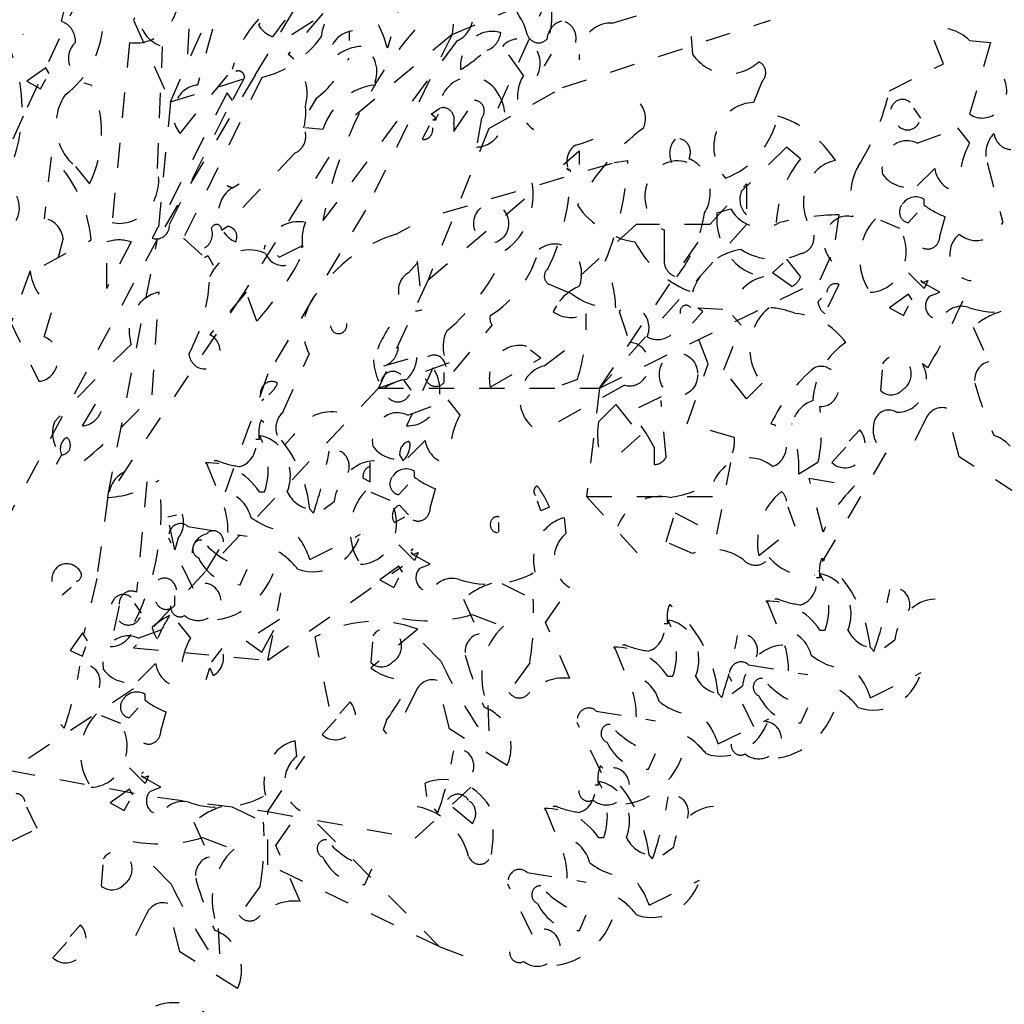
# Model space of a CAD drawing. Header units: metres. Extents: x 104013 to 108981, y 427946 to 428479.
# Tile 63 of 256: x 108744.72 to 108748.63, y 428233.6 to 428237.51. Entities that reach past the tile are written whole.
import ezdxf

# ---------------------------------------------------------------- set-up
doc = ezdxf.new("R2010")
doc.units = ezdxf.units.M
doc.linetypes.add('DASHED2', pattern=[0.375, 0.25, -0.125])
doc.layers.add('N-WE-IE-MEUBILAIR_WEGMEUBILAIR_LICHTMAST-SD', color=251, linetype='Continuous', lineweight=25)

msp = doc.modelspace()

# ---------------------------------------------------------------- linework, layer by layer
at = {"layer": 'N-WE-IE-MEUBILAIR_WEGMEUBILAIR_LICHTMAST-SD', "linetype": 'DASHED2', "ltscale": 0.2}
for p, q in [((108745.4678, 428238.2592), (108745.1754, 428237.5039)), ((108745.3216, 428237.1791), (108745.804, 428238.2592)), ((108744.4884, 428238.2104), (108744.7369, 428237.4471)), ((108745.2193, 428238.1536), (108744.7369, 428237.1223)), ((108745.804, 428237.4471), (108746.491, 428237.8856)), ((108746.491, 428237.8856), (108746.4398, 428237.4471)), ((108745.6578, 428237.2847), (108745.9502, 428237.7719)), ((108744.8896, 428237.4995), (108744.9242, 428237.6379)), ((108745.5399, 428237.661), (108745.4292, 428237.2459)), ((108746.2525, 428237.6302), (108746.1833, 428237.3919)), ((108746.4398, 428237.4471), (108746.8272, 428237.6095)), ((108746.8272, 428237.6095), (108746.586, 428237.0735)), ((108747.0758, 428237.4918), (108747.3526, 428237.5764)), ((108745.9273, 428237.5303), (108745.789, 428237.3689)), ((108744.9034, 428237.4918), (108744.8896, 428237.4995)), ((108745.1754, 428237.5039), (108745.3216, 428237.1791)), ((108746.8784, 428237.2359), (108747.7042, 428237.5039)), ((108745.3946, 428237.4688), (108745.3877, 428237.3381)), ((108746.0311, 428237.4611), (108746.0311, 428237.4227)), ((108746.4398, 428237.4471), (108746.0525, 428237.1223)), ((108746.4398, 428237.4471), (108746.0963, 428236.7487)), ((108748.3903, 428237.3304), (108748.335, 428237.4688)), ((108745.1594, 428237.415), (108745.0902, 428236.7001)), ((108745.2701, 428236.9153), (108745.2908, 428237.3996)), ((108746.4601, 428237.4227), (108745.9273, 428236.7078)), ((108746.723, 428237.2843), (108746.6399, 428237.3996)), ((108748.4941, 428237.4227), (108748.5771, 428237.415)), ((108748.5771, 428237.415), (108748.4941, 428237.1305)), ((108746.8337, 428237.3689), (108746.806, 428237.3227)), ((108744.8273, 428237.315), (108744.7512, 428237.2612)), ((108744.8411, 428237.292), (108744.8273, 428237.315)), ((108748.1759, 428237.2228), (108748.3903, 428237.3304)), ((108745.6578, 428237.2847), (108745.2704, 428236.635)), ((108745.3216, 428237.1791), (108745.6578, 428237.2847)), ((108745.36, 428237.0537), (108745.5676, 428237.3074)), ((108745.6852, 428237.2766), (108745.3739, 428236.6386)), ((108745.616, 428237.2766), (108745.5676, 428237.1844)), ((108744.7512, 428237.2612), (108744.8065, 428237.2305)), ((108744.8065, 428237.2305), (108744.8273, 428237.2689)), ((108745.0072, 428237.2459), (108744.9795, 428237.2535)), ((108746.1349, 428237.2612), (108746.1349, 428237.2459)), ((108746.586, 428237.0735), (108746.8784, 428237.2359)), ((108747.6708, 428237.2612), (108747.6362, 428237.1767)), ((108745.5468, 428237.2151), (108745.2493, 428236.6386)), ((108745.5676, 428237.1844), (108745.5468, 428237.2151)), ((108745.3216, 428237.1791), (108745.2704, 428236.635)), ((108745.3185, 428236.6924), (108745.5537, 428237.1613)), ((108745.8997, 428237.192), (108745.872, 428237.1459)), ((108746.4462, 428237.0614), (108746.5292, 428237.1844)), ((108744.7369, 428237.1223), (108744.5907, 428236.7974)), ((108746.3563, 428237.1305), (108746.3909, 428237.1536)), ((108746.377, 428237.1152), (108746.3563, 428237.1305)), ((108746.384, 428237.1305), (108746.377, 428237.1152)), ((108748.3004, 428237.1152), (108748.2727, 428237.1536)), ((108746.3494, 428237.0844), (108746.3217, 428237.0306)), ((108746.377, 428237.1152), (108746.3632, 428237.1075)), ((108746.3632, 428237.1075), (108746.377, 428237.1075)), ((108746.377, 428237.1075), (108746.377, 428237.1152)), ((108746.4462, 428237.0921), (108746.4462, 428237.0614)), ((108746.5569, 428237.1152), (108746.5362, 428236.9999)), ((108745.9273, 428237.0691), (108745.8582, 428237.0767)), ((108746.586, 428237.0735), (108746.3448, 428236.4726)), ((108746.3632, 428237.0691), (108746.3632, 428237.0767)), ((108748.2866, 428237.0152), (108748.4318, 428237.0691)), ((108748.4457, 428237.0767), (108748.4941, 428237.0152)), ((108746.9305, 428237.0076), (108746.9582, 428237.0152)), ((108746.9582, 428237.0152), (108746.9997, 428237.0306)), ((108744.8481, 428236.9614), (108744.8204, 428236.7154)), ((108745.8166, 428236.9768), (108745.5676, 428236.7154)), ((108746.8821, 428236.9307), (108746.9444, 428236.9845)), ((108746.9444, 428236.9845), (108746.9444, 428236.9307)), ((108747.7677, 428236.9999), (108747.5878, 428236.8231)), ((108747.823, 428236.9537), (108747.7677, 428236.9999)), ((108744.9449, 428236.923), (108745.0003, 428236.8538)), ((108745.9502, 428236.9598), (108745.614, 428236.4239)), ((108746.4047, 428236.7385), (108747.0827, 428236.9384)), ((108747.0827, 428236.9384), (108747.1381, 428236.9461)), ((108748.5633, 428236.9384), (108748.6256, 428236.7001)), ((108746.9098, 428236.9076), (108746.8959, 428236.9153)), ((108746.8959, 428236.9153), (108746.9028, 428236.9076)), ((108747.5117, 428236.8922), (108747.5255, 428236.8769)), ((108748.3557, 428236.9153), (108748.2866, 428236.8461)), ((108745.5676, 428236.8384), (108745.5468, 428236.8461)), ((108745.5468, 428236.8461), (108745.5676, 428236.8384)), ((108745.5676, 428236.8384), (108745.5953, 428236.8538)), ((108747.4631, 428236.6919), (108747.6092, 428236.8543)), ((108747.6092, 428236.8543), (108747.6092, 428236.6919)), ((108746.3448, 428236.4726), (108746.7322, 428236.7974)), ((108748.3142, 428236.7692), (108748.3142, 428236.7923)), ((108746.0963, 428236.7487), (108745.709, 428236.099)), ((108747.4909, 428236.7385), (108747.5463, 428236.7539)), ((108747.9752, 428236.7308), (108747.9475, 428236.5463)), ((108748.252, 428236.7001), (108748.2866, 428236.7385)), ((108747.1707, 428236.6919), (108746.8784, 428236.4239)), ((108747.6092, 428236.6919), (108747.0245, 428236.0422)), ((108747.0245, 428236.0422), (108747.4631, 428236.6919)), ((108747.4631, 428236.6919), (108747.1707, 428236.6919)), ((108748.2174, 428236.677), (108748.1413, 428236.7078)), ((108748.3765, 428236.6463), (108748.3972, 428236.7231)), ((108745.5261, 428236.6693), (108745.5468, 428236.6847)), ((108746.2179, 428236.6539), (108746.2733, 428236.6847)), ((108747.2834, 428236.5694), (108747.2834, 428236.6693)), ((108745.2704, 428236.635), (108744.6346, 428235.4494)), ((108744.8204, 428236.5309), (108745.0072, 428236.6309)), ((108744.8965, 428236.6386), (108744.8757, 428236.5617)), ((108745.0694, 428236.4387), (108745.0694, 428236.6232)), ((108745.0731, 428235.6118), (108745.2704, 428236.635)), ((108745.1663, 428236.6232), (108745.0764, 428236.4541)), ((108745.3739, 428236.6386), (108745.4569, 428236.5617)), ((108744.8757, 428236.5617), (108744.8826, 428236.5771)), ((108745.8443, 428236.6078), (108745.7544, 428236.5617)), ((108747.9016, 428236.4726), (108747.9527, 428236.5863)), ((108745.4569, 428236.5617), (108745.4707, 428236.5694)), ((108745.4707, 428236.5694), (108745.4915, 428236.5309)), ((108745.7544, 428236.5617), (108745.7475, 428236.5694)), ((108746.2663, 428236.5002), (108746.3009, 428236.5386)), ((108746.3009, 428236.5463), (108746.3217, 428236.3541)), ((108747.7123, 428236.5002), (108747.7538, 428236.5386)), ((108747.7677, 428236.554), (108747.823, 428236.4848)), ((108744.765, 428236.5079), (108744.6889, 428236.3003)), ((108747.7884, 428236.4464), (108747.7123, 428236.5002)), ((108748.3142, 428236.4387), (108748.252, 428236.5002)), ((108745.0764, 428236.4541), (108745.0694, 428236.4387)), ((108746.3448, 428236.4726), (108746.1475, 428236.0422)), ((108746.9167, 428236.4156), (108746.8267, 428236.4541)), ((108747.0245, 428236.0422), (108747.9016, 428236.4726)), ((108747.9752, 428236.4541), (108747.9199, 428236.3388)), ((108748.3073, 428236.4618), (108748.3004, 428236.4694)), ((108748.3004, 428236.4694), (108748.3073, 428236.4618)), ((108748.3073, 428236.4618), (108748.3281, 428236.4694)), ((108748.3765, 428236.4233), (108748.3073, 428236.4618)), ((108748.3281, 428236.4694), (108748.3142, 428236.4387)), ((108745.614, 428236.4239), (108745.0731, 428235.6118)), ((108745.2493, 428236.0159), (108745.277, 428236.4233)), ((108745.6229, 428236.4233), (108745.4776, 428236.2542)), ((108745.6644, 428236.308), (108745.6229, 428236.4233)), ((108748.252, 428236.4156), (108748.1759, 428236.3618)), ((108748.2658, 428236.3926), (108748.252, 428236.4156)), ((108748.335, 428236.4079), (108748.3765, 428236.4233)), ((108747.8922, 428236.3849), (108747.906, 428236.4003)), ((108744.8204, 428236.2465), (108744.855, 428236.3618)), ((108746.8544, 428236.3695), (108746.8406, 428236.3465)), ((108747.1035, 428236.3465), (108747.145, 428236.2235)), ((108747.3941, 428236.3003), (108747.4356, 428236.3465)), ((108747.4356, 428236.3465), (108747.4148, 428236.3618)), ((108747.4148, 428236.3618), (108747.5463, 428236.3541)), ((108748.1759, 428236.3618), (108748.2312, 428236.3311)), ((108748.2312, 428236.3311), (108748.252, 428236.3695)), ((108744.682, 428236.3157), (108744.7996, 428236.0697)), ((108747.4563, 428236.1389), (108747.3941, 428236.3003)), ((108747.5878, 428236.2926), (108747.5532, 428236.3311)), ((108746.4462, 428236.1081), (108746.5984, 428236.2926)), ((108747.5186, 428236.1158), (108747.5878, 428236.2926)), ((108748.5079, 428236.285), (108748.5702, 428236.1466)), ((108746.806, 428236.1312), (108746.9374, 428236.2311)), ((108746.7922, 428236.162), (108746.7506, 428236.1927)), ((108745.7682, 428235.9467), (108745.872, 428236.1773)), ((108746.1475, 428236.0422), (108746.4398, 428236.1478)), ((108746.1695, 428236.1312), (108746.3009, 428236.1696)), ((108746.5915, 428236.0466), (108746.7922, 428236.162)), ((108746.3632, 428236.1235), (108746.2594, 428235.8929)), ((108746.4089, 428236.0657), (108746.4089, 428236.1042)), ((108747.3733, 428235.9006), (108747.4563, 428236.1389)), ((108747.6085, 428236.0005), (108747.5186, 428236.1158)), ((108748.1413, 428236.0313), (108748.1482, 428236.1158)), ((108748.3281, 428236.1235), (108748.3073, 428236.1389)), ((108745.709, 428236.099), (108745.5116, 428235.5549)), ((108746.2774, 428236.035), (108746.2498, 428236.0734)), ((108746.9374, 428236.0774), (108746.8752, 428236.0543)), ((108747.6708, 428236.062), (108747.6085, 428236.0005)), ((108746.1475, 428236.0422), (108745.1754, 428235.0109)), ((108746.1475, 428236.0422), (108747.0245, 428236.0422)), ((108747.1242, 428236.0543), (108746.7922, 428235.8698)), ((108747.0245, 428236.0422), (108746.9734, 428235.6118)), ((108744.9726, 428235.8929), (108745.0279, 428235.9852)), ((108745.6852, 428235.9928), (108745.6921, 428236.0005)), ((108746.2636, 428235.9351), (108746.4089, 428235.9889)), ((108746.4227, 428235.9966), (108746.4712, 428235.9351)), ((108747.2695, 428236.0082), (108747.145, 428235.9467)), ((108747.2903, 428235.7699), (108747.2695, 428235.9928)), ((108747.0205, 428235.9083), (108747.0896, 428235.9775)), ((108747.0896, 428235.9775), (108747.1865, 428235.8545)), ((108748.4526, 428235.7699), (108748.4042, 428235.9621)), ((108748.3211, 428235.9237), (108748.252, 428235.7853)), ((108747.5601, 428235.8468), (108747.3733, 428235.9006)), ((108748.0167, 428235.8314), (108748.0582, 428235.8775)), ((108745.6749, 428235.8386), (108745.6611, 428235.8386)), ((108745.8097, 428235.8545), (108745.7751, 428235.816)), ((108746.3328, 428235.8351), (108746.2636, 428235.7659)), ((108746.2733, 428235.8237), (108746.2663, 428235.8314)), ((108747.1865, 428235.8545), (108747.0412, 428235.7238)), ((108747.2419, 428235.8083), (108747.2419, 428235.7392)), ((108747.9475, 428235.7468), (108748.0029, 428235.8083)), ((108744.8896, 428235.7776), (108744.8688, 428235.7392)), ((108745.5089, 428235.7541), (108745.495, 428235.7541)), ((108746.2318, 428235.7776), (108746.2456, 428235.7545)), ((108748.162, 428235.7853), (108747.8784, 428235.301)), ((108748.6809, 428235.6239), (108748.4526, 428235.7699)), ((108745.4674, 428235.7387), (108745.4605, 428235.7464)), ((108745.502, 428235.6541), (108745.4674, 428235.7387)), ((108746.1141, 428235.67), (108746.1141, 428235.7468)), ((108746.2913, 428235.6891), (108746.2913, 428235.7121)), ((108747.4909, 428235.4624), (108747.5463, 428235.7468)), ((108747.8922, 428235.7468), (108747.8161, 428235.7007)), ((108746.0865, 428235.6853), (108746.1141, 428235.67)), ((108747.913, 428235.4701), (108747.8576, 428235.6853)), ((108747.8576, 428235.6853), (108748.0375, 428235.6546)), ((108745.2286, 428235.67), (108745.1871, 428235.2318)), ((108746.229, 428235.6199), (108746.2636, 428235.6583)), ((108746.3535, 428235.5661), (108746.3743, 428235.643)), ((108745.0731, 428235.6118), (108745.0293, 428235.287)), ((108745.6749, 428235.6311), (108745.6957, 428235.6311)), ((108745.9309, 428235.5619), (108745.9724, 428235.5926)), ((108746.1944, 428235.5968), (108746.1183, 428235.6276)), ((108746.7922, 428235.5547), (108746.7783, 428235.5931)), ((108746.9734, 428235.6118), (108747.2219, 428235.3357)), ((108746.9734, 428235.6118), (108747.5581, 428235.6118)), ((108745.8894, 428235.5465), (108745.8756, 428235.5619)), ((108746.2663, 428235.5393), (108746.2318, 428235.5777)), ((108746.8267, 428235.57), (108746.7922, 428235.5547)), ((108747.8023, 428235.4932), (108747.7746, 428235.57)), ((108745.3116, 428235.5316), (108745.3462, 428235.5393)), ((108745.3393, 428235.4009), (108745.3116, 428235.5316)), ((108746.211, 428235.5085), (108746.2525, 428235.5316)), ((108746.8932, 428235.4661), (108746.8863, 428235.5276)), ((108747.2903, 428235.4317), (108747.3249, 428235.547)), ((108747.3249, 428235.547), (108747.4909, 428235.4624)), ((108745.3913, 428235.4927), (108745.6265, 428235.4543)), ((108746.6261, 428235.4701), (108746.6261, 428235.5085)), ((108747.657, 428235.3779), (108747.8023, 428235.4932)), ((108745.412, 428235.2467), (108745.3152, 428235.4466)), ((108745.3531, 428235.447), (108745.3393, 428235.4009)), ((108745.8756, 428235.362), (108746.0762, 428235.462)), ((108745.4638, 428235.3164), (108745.5191, 428235.4086)), ((108746.2913, 428235.3585), (108746.229, 428235.42)), ((108746.2774, 428235.397), (108746.2844, 428235.4046)), ((108746.2844, 428235.4046), (108746.2774, 428235.397)), ((108747.3941, 428235.3855), (108747.2903, 428235.4317)), ((108746.2844, 428235.3816), (108746.2774, 428235.3893)), ((108746.2774, 428235.3893), (108746.2844, 428235.3816)), ((108746.2844, 428235.3816), (108746.3051, 428235.3893)), ((108746.3535, 428235.3432), (108746.2844, 428235.3816)), ((108746.3051, 428235.3893), (108746.2913, 428235.3585)), ((108745.5988, 428235.2621), (108745.6265, 428235.3236)), ((108745.709, 428234.9621), (108746.2425, 428235.3357)), ((108746.229, 428235.3355), (108746.1529, 428235.2817)), ((108746.2429, 428235.3124), (108746.229, 428235.3355)), ((108746.312, 428235.3278), (108746.3535, 428235.3432)), ((108745.0293, 428235.287), (108744.9781, 428235.0677)), ((108746.1529, 428235.2817), (108746.2083, 428235.2509)), ((108746.2083, 428235.2509), (108746.229, 428235.2893)), ((108747.9003, 428235.2894), (108747.8864, 428235.2894)), ((108744.8927, 428235.2216), (108744.9273, 428235.2524)), ((108746.6372, 428235.2663), (108746.7617, 428235.2048)), ((108746.8102, 428235.1125), (108746.907, 428235.2509)), ((108745.3391, 428235.18), (108745.3391, 428235.2184)), ((108745.709, 428234.9621), (108745.7601, 428235.2301)), ((108746.485, 428235.2048), (108746.5473, 428235.0664)), ((108747.7342, 428235.2048), (108747.7204, 428235.2048)), ((108745.1179, 428235.178), (108745.0833, 428235.0166)), ((108745.2076, 428235.1493), (108745.1799, 428235.1877)), ((108747.6927, 428235.1895), (108747.6858, 428235.1972)), ((108747.7273, 428235.1049), (108747.6927, 428235.1895)), ((108745.7544, 428235.1242), (108745.6229, 428235.0396)), ((108746.5196, 428235.1433), (108746.6441, 428235.0972)), ((108745.1938, 428235.0493), (108745.3391, 428235.1031)), ((108745.3529, 428235.1108), (108745.4013, 428235.0493)), ((108745.6852, 428234.9935), (108745.7336, 428235.0857)), ((108746.3045, 428235.0853), (108746.1177, 428234.9315)), ((108746.907, 428234.8896), (108746.8102, 428235.1125)), ((108747.2958, 428235.1063), (108747.282, 428235.1063)), ((108744.9726, 428235.0704), (108744.9242, 428235.0012)), ((108744.9933, 428235.0396), (108744.9726, 428235.0704)), ((108745.9517, 428234.7778), (108745.8963, 428235.0545)), ((108747.9003, 428235.0818), (108747.921, 428235.0818)), ((108744.9726, 428234.9781), (108744.9864, 428235.0166)), ((108745.1754, 428235.0109), (108745.709, 428234.9621)), ((108745.5261, 428235.0089), (108745.4846, 428234.9551)), ((108745.6229, 428235.0396), (108745.6852, 428234.9935)), ((108746.1183, 428234.9511), (108746.1252, 428235.0357)), ((108746.3951, 428234.9588), (108746.319, 428235.0357)), ((108747.0883, 428235.0064), (108747.0814, 428235.0141)), ((108747.1229, 428234.9218), (108747.0883, 428235.0064)), ((108747.1298, 428235.0218), (108747.116, 428235.0218)), ((108748.1147, 428234.9973), (108748.1009, 428235.0127)), ((108748.1562, 428235.0127), (108748.1978, 428235.0434)), ((108744.9242, 428235.0012), (108744.9726, 428234.9781)), ((108745.263, 428234.9494), (108745.1938, 428234.8802)), ((108745.4638, 428234.8859), (108745.4776, 428234.932)), ((108745.4776, 428234.932), (108745.4915, 428234.9013)), ((108746.7479, 428234.9511), (108746.6649, 428234.8358)), ((108747.6166, 428234.9435), (108747.8518, 428234.905)), ((108747.2958, 428234.8988), (108747.3166, 428234.8988)), ((108747.6374, 428234.6975), (108747.5405, 428234.8974)), ((108748.1009, 428234.8128), (108748.3015, 428234.9127)), ((108746.4297, 428234.6897), (108746.3812, 428234.8819)), ((108747.5518, 428234.8296), (108747.5933, 428234.8603)), ((108745.1754, 428234.8484), (108744.6858, 428234.5236)), ((108745.2215, 428234.8033), (108745.2215, 428234.8264)), ((108746.2982, 428234.8435), (108746.229, 428234.7051)), ((108747.5103, 428234.8142), (108747.4965, 428234.8296)), ((108745.1592, 428234.7341), (108745.1938, 428234.7726)), ((108745.9938, 428234.7512), (108746.0353, 428234.7974)), ((108746.5819, 428234.782), (108746.5888, 428234.6282)), ((108747.8242, 428234.7129), (108747.8518, 428234.7744)), ((108745.1246, 428234.7111), (108745.0485, 428234.7418)), ((108745.2837, 428234.6803), (108745.3045, 428234.7572)), ((108747.0122, 428234.7604), (108747.2474, 428234.722)), ((108744.9004, 428234.6922), (108744.8865, 428234.7075)), ((108745.9246, 428234.6667), (108745.9799, 428234.7282)), ((108746.18, 428234.724), (108746.1661, 428234.6855)), ((108747.0329, 428234.5144), (108746.9361, 428234.7143)), ((108747.4965, 428234.6297), (108747.6971, 428234.7297)), ((108746.1661, 428234.6855), (108746.18, 428234.6702)), ((108746.658, 428234.5437), (108746.4297, 428234.6897)), ((108745.8234, 428234.5804), (108745.8164, 428234.6419)), ((108745.709, 428234.3612), (108745.8551, 428234.5805)), ((108747.2197, 428234.5298), (108747.2474, 428234.5913)), ((108744.6858, 428234.5236), (108745.2704, 428234.418)), ((108745.2215, 428234.4728), (108745.1592, 428234.5343)), ((108745.2076, 428234.5112), (108745.2145, 428234.5189)), ((108745.2145, 428234.5189), (108745.2076, 428234.5112)), ((108745.2145, 428234.4958), (108745.2076, 428234.5035)), ((108745.2076, 428234.5035), (108745.2145, 428234.4958)), ((108745.2145, 428234.4958), (108745.2353, 428234.5035)), ((108745.2353, 428234.5035), (108745.2215, 428234.4728)), ((108746.2937, 428234.2556), (108746.586, 428234.5236)), ((108745.2837, 428234.4574), (108745.2145, 428234.4958)), ((108746.3397, 428234.4207), (108746.3328, 428234.4745)), ((108747.0211, 428234.4656), (108747.0073, 428234.4656)), ((108745.1592, 428234.4497), (108745.0831, 428234.3959)), ((108745.173, 428234.4267), (108745.1592, 428234.4497)), ((108745.2422, 428234.442), (108745.2837, 428234.4574)), ((108745.0831, 428234.3959), (108745.1384, 428234.3652)), ((108745.1384, 428234.3652), (108745.1592, 428234.4036)), ((108745.2704, 428234.418), (108745.709, 428234.3612)), ((108745.5674, 428234.3805), (108745.6919, 428234.319)), ((108746.5196, 428234.3131), (108746.4366, 428234.3822)), ((108746.8551, 428234.381), (108746.8412, 428234.381)), ((108744.7927, 428234.294), (108744.7512, 428234.3785)), ((108745.709, 428234.3612), (108746.2937, 428234.2556)), ((108745.709, 428234.1501), (108745.709, 428234.3612)), ((108745.7403, 428234.2268), (108745.8372, 428234.3652)), ((108746.3839, 428234.3565), (108746.3701, 428234.3719)), ((108746.8136, 428234.3656), (108746.8066, 428234.3733)), ((108746.8482, 428234.2811), (108746.8136, 428234.3656)), ((108745.4152, 428234.319), (108745.4774, 428234.1807)), ((108745.9063, 428234.3125), (108746.3887, 428233.8252)), ((108744.682, 428234.2402), (108744.7927, 428234.294)), ((108745.4498, 428234.2575), (108745.5743, 428234.2114)), ((108745.8372, 428234.0039), (108745.7403, 428234.2268)), ((108747.0211, 428234.258), (108747.0419, 428234.258)), ((108747.2356, 428234.1734), (108747.2218, 428234.1888)), ((108747.2771, 428234.1888), (108747.3186, 428234.2196)), ((108745.0485, 428234.0654), (108745.0554, 428234.1499)), ((108745.3252, 428234.073), (108745.2491, 428234.1499)), ((108746.3887, 428233.8252), (108745.709, 428234.1501)), ((108746.0933, 428234.0721), (108746.121, 428234.1336)), ((108746.7375, 428234.1196), (108746.9727, 428234.0812)), ((108746.7582, 428233.8736), (108746.6614, 428234.0735)), ((108747.2218, 428233.9889), (108747.4224, 428234.0889)), ((108745.6781, 428234.0654), (108745.5951, 428233.9501)), ((108745.3598, 428233.804), (108745.3114, 428233.9962)), ((108745.2284, 428233.9577), (108745.1592, 428233.8194)), ((108746.945, 428233.889), (108746.9727, 428233.9505)), ((108744.924, 428233.8655), (108744.9655, 428233.9116)), ((108745.512, 428233.8962), (108745.519, 428233.7425)), ((108744.8548, 428233.7809), (108744.9101, 428233.8424)), ((108745.5881, 428233.6579), (108745.3598, 428233.804)), ((108746.3887, 428233.8252), (108746.5349, 428233.7684))]:
    msp.add_line(p, q, dxfattribs=at)
for centre, major_axis, start_param, end_param in [((108753.0896, 428231.1955), (0, 10.3676), 0.857904, 0.919056), ((108744.7263, 428237.5169), (0, 0.3667), 3.707873, 5.559337), ((108748.5949, 428234.797), (0, 4.139), 0.756507, 0.878783), ((108745.1835, 428237.6044), (0, 0.1913), 3.000826, 4.88824), ((108745.3216, 428237.5394), (0, 0.1439), 0.658019, 2.90162), ((108746.4268, 428237.5232), (0, 0.1072), 3.493677, 6.225258), ((108746.4976, 428237.3655), (0, 0.2797), -1.284581, -0.080052), ((108746.4752, 428237.5327), (0, 0.4014), 4.510451, 4.994284), ((108748.4494, 428237.5034), (0, 1.1803), 1.456571, 1.685021), ((108747.3097, 428236.3742), (0, 1.5718), 0.668986, 1.356945), ((108746.0622, 428237.422), (0, 0.1583), -0.220994, 1.469041), ((108745.714, 428237.2287), (0, 0.5465), -1.267557, -0.88119), ((108744.8723, 428237.4188), (0, 0.0808), 4.664826, 5.840791), ((108745.9225, 428237.213), (0, 0.4055), 0.759009, 1.336027), ((108745.7613, 428237.5533), (0, 0.1215), 2.176342, 2.819841), ((108746.8882, 428237.4209), (0, 0.0799), 0.182161, 2.280846), ((108746.8702, 428237.4309), (0, 0.0689), 4.479023, 6.203348), ((108747.0689, 428237.3535), (0, 0.1386), -0.055477, 1.626274), ((108748.373, 428237.2689), (0, 0.2043), -0.718803, 0.208438), ((108744.2358, 428237.1512), (0, 0.5524), 4.36173, 5.30797), ((108745.6025, 428237.7177), (0, 0.4505), 3.346969, 4.042805), ((108746.0553, 428237.3419), (0, 0.1197), 0.096497, 1.667247), ((108746.5982, 428237.3202), (0, 0.1387), -0.282576, 1.663469), ((108746.5564, 428237.4671), (0, 0.0862), 3.419021, 4.552472), ((108746.7025, 428237.3322), (0, 0.0969), 4.195492, 7.083876), ((108746.7828, 428237.4673), (0, 0.0536), 2.010127, 4.426603), ((108744.9897, 428237.3509), (0, 0.0811), 0.659729, 2.028266), ((108746.0891, 428237.1884), (0, 0.2115), 0.050319, 0.83443), ((108746.045, 428237.2997), (0, 0.1071), 4.345239, 5.915988), ((108745.6928, 428237.2113), (0, 0.1904), 4.446873, 5.687317), ((108745.6376, 428237.6023), (0, 0.5031), 3.758854, 4.195044), ((108746.1695, 428237.9147), (0, 0.6952), 3.649773, 3.809417), ((108747.539, 428237.4957), (0, 0.205), 2.238171, 3.835261), ((108747.6443, 428237.2953), (0, 0.0451), 3.854554, 5.965015), ((108745.5918, 428237.2753), (0, 0.0269), -1.523194, 0.442355), ((108746.514, 428237.1337), (0, 0.1445), -1.155066, 1.592404), ((108746.8372, 428237.1989), (0, 0.153), 0.97897, 2.584809), ((108744.6797, 428237.0569), (0, 0.4101), 4.194248, 5.19132), ((108745.4373, 428237.1308), (0, 0.1154), 0.077794, 2.302785), ((108746.1529, 428236.9809), (0, 0.2657), 0.07545, 1.232716), ((108748.5442, 428237.2233), (0, 0.1082), 2.601325, 5.14749), ((108745.0495, 428237.0878), (0, 0.2017), 0.935839, 2.527279), ((108747.4048, 428237.4364), (0, 0.8829), 4.091878, 4.468084), ((108745.6644, 428237.1382), (0, 0.2165), 4.424344, 4.819114), ((108746.4054, 428237.1083), (0, 0.0481), 4.37046, 6.625114), ((108746.5308, 428237.1437), (0, 0.0407), 3.935102, 6.326125), ((108746.5352, 428237.1267), (0, 0.1268), 3.150251, 5.25355), ((108747.1317, 428237.1132), (0, 0.0845), 4.266947, 5.71443), ((108747.6375, 428237.0001), (0, 0.1765), 0.007813, 2.228223), ((108748.2277, 428237.1351), (0, 0.0541), -0.694654, 2.780098), ((108747.4289, 428237.2086), (0, 0.3487), 3.454602, 4.463874), ((108747.6244, 428236.6793), (0, 0.4597), -0.951691, -0.265687), ((108748.2477, 428237.1276), (0, 0.0598), 2.376407, 4.503776), ((108745.7963, 428237.0429), (0, 0.0698), 3.471446, 5.218984), ((108746.3276, 428237.0696), (0, 0.0395), 2.974168, 4.698494), ((108747.7132, 428236.2429), (0, 1.0099), 0.599485, 1.022582), ((108748.655, 428236.973), (0, 0.1076), 0.722211, 1.898177), ((108748.6589, 428237.067), (0, 0.0766), 1.744963, 3.362217), ((108746.9617, 428236.9422), (0, 0.0739), 0.486923, 2.057672), ((108747.375, 428236.9739), (0, 0.0795), 0.776858, 2.034437), ((108747.3378, 428236.9791), (0, 0.0535), 4.218998, 6.555262), ((108748.2459, 428236.9142), (0, 0.1107), -0.420473, 1.769955), ((108748.7017, 428236.8692), (0, 0.273), 1.006244, 1.740558), ((108744.5606, 428236.578), (0, 0.499), -1.464666, -0.694599), ((108747.3346, 428236.8013), (0, 0.1437), -0.304314, 2.734635), ((108746.1078, 428237.0199), (0, 1.1472), 4.286842, 4.647979), ((108747.3349, 428236.8188), (0, 0.144), 4.120902, 5.925873), ((108748.1106, 428236.6685), (0, 0.4283), 0.842082, 1.497053), ((108747.9859, 428236.7798), (0, 0.1685), 0.162547, 2.285968), ((108748.2449, 428236.7969), (0, 0.2493), 1.040607, 1.871232), ((108745.1197, 428236.87), (0, 0.1731), 2.950931, 4.977091), ((108746.1672, 428236.9092), (0, 0.825), 4.215084, 4.71052), ((108748.2485, 428236.9845), (0, 0.1447), 2.262153, 3.438119), ((108748.4554, 428236.9356), (0, 0.1126), 1.751773, 3.18193), ((108744.6353, 428236.7577), (0, 0.0966), 4.168567, 6.382843), ((108746.5296, 428236.8108), (0, 0.2584), 3.705232, 4.909762), ((108745.6184, 428236.7343), (0, 0.1184), 0.496458, 2.78775), ((108747.6524, 428236.7924), (0, 0.078), 1.167431, 3.618998), ((108748.2809, 428236.7249), (0, 0.0769), -0.503075, 0.956672), ((108746.595, 428236.6962), (0, 0.0769), -1.570796, 4.712389), ((108747.2104, 428237.0028), (0, 0.3828), 2.226869, 3.011509), ((108748.2542, 428236.7426), (0, 0.0426), 0.895587, 3.082454), ((108748.5045, 428237.0768), (0, 0.3732), 2.539313, 2.816578), ((108746.9769, 428236.8327), (0, 0.5258), 3.989543, 4.532329), ((108747.7013, 428236.718), (0, 0.2346), 1.483189, 3.029862), ((108747.6698, 428236.8453), (0, 0.1649), 2.158525, 3.634703), ((108747.9918, 428235.4477), (0, 1.2832), 0.014385, 0.219832), ((108748.0095, 428236.6229), (0, 0.1029), -0.229599, 2.409417), ((108744.8126, 428236.621), (0, 0.0948), -1.384546, -0.091084), ((108745.2672, 428236.6921), (0, 0.0571), 2.787086, 4.717552), ((108745.5046, 428236.6685), (0, 0.0238), -1.538537, 1.20824), ((108745.8288, 428236.544), (0, 0.1594), -0.206083, 1.262232), ((108745.9821, 428236.633), (0, 0.1532), 1.117372, 1.891084), ((108748.2517, 428236.557), (0, 0.2153), 0.743776, 2.240249), ((108748.5216, 428236.758), (0, 0.1293), 2.506854, 4.247421), ((108745.4361, 428236.6539), (0, 0.0585), 3.546508, 5.117257), ((108745.5475, 428236.6424), (0, 0.0423), 4.240631, 6.301345), ((108746.3746, 428236.0141), (0, 0.6631), 0.265665, 0.92034), ((108747.8176, 428236.6424), (0, 0.0656), 3.233768, 5.134861), ((108748.0961, 428236.5859), (0, 0.1626), 3.16629, 5.307097), ((108748.5073, 428236.5716), (0, 0.1024), 0.63552, 3.07366), ((108745.1179, 428236.4425), (0, 0.1885), -0.289496, 0.289496), ((108745.6334, 428236.3975), (0, 0.1938), -0.385947, 1.103488), ((108746.8475, 428236.4961), (0, 0.1186), 4.279284, 6.906193), ((108747.5135, 428236.8527), (0, 0.4495), 2.106805, 2.841768), ((108748.3281, 428236.6488), (0, 0.0539), 2.699237, 4.664787), ((108744.9103, 428237.1527), (0, 1.1898), 3.922998, 4.214777), ((108745.7679, 428236.6147), (0, 0.0852), 2.028186, 4.631442), ((108745.9541, 428236.9545), (0, 0.8576), 3.787245, 4.27649), ((108746.3931, 428236.732), (0, 0.4576), 3.644462, 4.402468), ((108747.61, 428236.3394), (0, 0.2542), 0.097472, 1.234467), ((108747.7195, 428236.851), (0, 0.2971), 2.626565, 3.539108), ((108746.651, 428236.338), (0, 0.488), -1.521933, -1.129702), ((108747.3416, 428236.5512), (0, 0.0672), 1.29665, 2.978401), ((108744.9415, 428236.5348), (0, 0.1979), 1.707226, 2.634467), ((108746.298, 428236.4291), (0, 0.0794), 0.459676, 3.478962), ((108746.8371, 428236.4867), (0, 0.0346), 0.588013, 2.80229), ((108744.8903, 428236.513), (0, 0.6532), 4.172643, 4.669221), ((108747.71, 428236.2978), (0, 0.1905), 0.189492, 1.270307), ((108747.7642, 428236.5117), (0, 0.0707), 3.532206, 4.321776), ((108747.9614, 428236.4185), (0, 0.0387), -0.408149, 1.446441), ((108746.7018, 428237.3538), (0, 2.186), 4.114654, 4.295927), ((108745.2996, 428236.2683), (0, 0.1571), 0.160219, 1.911463), ((108746.0354, 428236.275), (0, 0.2062), 0.820508, 2.064438), ((108747.0032, 428236.258), (0, 0.1994), 0.333946, 0.977445), ((108747.0777, 428236.6844), (0, 0.3229), 2.554362, 3.182806), ((108747.9475, 428236.3926), (0, 0.062), 1.695179, 2.622419), ((108748.3646, 428236.3695), (0, 0.0506), 0.708628, 3.566424), ((108748.463, 428236.2565), (0, 0.1109), -0.317337, 0.923107), ((108748.608, 428236.7932), (0, 0.4496), 2.85617, 3.612528), ((108746.9124, 428236.4704), (0, 0.1474), 2.569864, 3.608155), ((108746.3414, 428236.3083), (0, 0.7014), 4.376913, 4.755841), ((108747.1485, 428236.2823), (0, 0.0813), 4.256885, 6.944853), ((108747.2557, 428236.3352), (0, 0.1), 2.662208, 4.747609), ((108747.3687, 428236.3452), (0, 0.0264), -0.888478, 1.815773), ((108747.8004, 428236.1987), (0, 0.1986), 0.607132, 2.330047), ((108747.6835, 428235.9787), (0, 0.3835), -0.351327, -0.043464), ((108747.7828, 428236.0237), (0, 0.3158), -0.88602, -0.068671), ((108748.6999, 428236.012), (0, 0.3464), 0.263845, 0.66345), ((108745.9896, 428236.2926), (0, 0.0346), 4.712389, 10.995574), ((108746.6296, 428236.3195), (0, 0.0438), 1.304572, 2.231812), ((108746.5753, 428235.9748), (0, 0.5285), 0.943534, 1.224261), ((108746.1514, 428236.2128), (0, 0.0841), 3.38333, 5.743668), ((108746.5192, 428236.2072), (0, 0.128), 1.062292, 2.455744), ((108744.7941, 428236.1604), (0, 0.0909), 3.209298, 5.956075), ((108745.4564, 428236.1888), (0, 0.0696), 1.736292, 5.936369), ((108746.7068, 428236.08), (0, 0.1324), -0.254363, 1.825159), ((108747.1446, 428236.1374), (0, 0.0861), 2.875158, 6.278564), ((108748.1353, 428235.9687), (0, 0.2942), 0.523716, 1.488738), ((108748.7818, 428231.457), (0, 6.2277), 0.701107, 0.774524), ((108747.3387, 428236.0966), (0, 0.0846), 4.712389, 10.995574), ((108746.3123, 428236.1647), (0, 0.2051), 1.621698, 2.052399), ((108746.1879, 428236.1748), (0, 0.1257), 3.825896, 4.671587), ((108746.3674, 428236.1196), (0, 0.0544), -1.428896, 2.356191), ((108748.1997, 428236.0992), (0, 0.0697), 3.667796, 7.24782), ((108748.5806, 428236.0736), (0, 0.0739), 0.156625, 1.727375), ((108746.2047, 428236.0549), (0, 0.0541), -0.694654, 2.780098), ((108746.2646, 428236.0342), (0, 0.1414), 3.100813, 5.39667), ((108746.8309, 428235.9984), (0, 0.1356), 0.205226, 2.818855), ((108748.2402, 428235.5826), (0, 0.674), 0.639222, 1.079452), ((108747.9044, 428236.0493), (0, 0.0797), 3.067693, 6.654865), ((108748.2093, 428236.0736), (0, 0.127), 3.091144, 5.252795), ((108745.7242, 428236.0186), (0, 0.0505), -0.53668, 2.107476), ((108745.6264, 428236.1351), (0, 0.1531), 3.820266, 4.215036), ((108746.283, 428235.8504), (0, 0.2285), 0.114902, 0.854053), ((108746.3753, 428236.1008), (0, 0.0512), 1.965256, 3.958223), ((108749.5954, 428236.4301), (0, 1.2557), 1.868315, 2.047029), ((108744.9677, 428235.9891), (0, 0.0964), 3.198377, 5.077792), ((108746.2248, 428236.0474), (0, 0.0598), 2.376407, 4.503776), ((108748.1823, 428236.0913), (0, 0.0754), 2.491742, 3.944987), ((108743.7113, 428237.6735), (0, 2.3807), 3.774974, 3.942235), ((108747.9072, 428235.8609), (0, 0.1378), 0.292369, 1.278428), ((108745.8114, 428235.884), (0, 0.079), 0.652741, 2.606363), ((108745.9602, 428235.7524), (0, 0.1959), -0.127775, 1.022815), ((108746.2229, 428235.834), (0, 0.1107), -0.420473, 1.769955), ((108746.7472, 428235.4919), (0, 0.6343), -1.048386, -0.771121), ((108747.4214, 428235.8765), (0, 0.539), 4.46948, 4.88636), ((108748.1731, 428235.886), (0, 0.0695), -0.508171, 0.998129), ((108748.3849, 428235.8836), (0, 0.0814), -0.266227, 1.055809), ((108744.9561, 428235.864), (0, 0.1137), 1.170449, 2.433325), ((108745.7822, 428235.8655), (0, 0.1222), 1.149378, 1.792877), ((108745.4186, 428235.4951), (0, 0.5122), -1.44005, -0.607965), ((108746.6787, 428235.789), (0, 0.273), 1.006244, 1.740558), ((108747.3353, 428235.8583), (0, 0.3533), 1.428913, 1.96139), ((108748.2053, 428235.8782), (0, 0.1046), 1.12086, 2.664234), ((108747.6889, 428235.815), (0, 0.0875), 3.443305, 6.072319), ((108747.3578, 428235.7247), (0, 0.5097), 4.665357, 5.06472), ((108747.9992, 428235.816), (0, 0.0899), 2.448921, 5.465648), ((108744.9311, 428235.8007), (0, 0.0516), 0.463671, 2.03442), ((108744.8905, 428235.8157), (0, 0.0381), 3.114087, 5.66719), ((108745.576, 428235.8233), (0, 0.0957), 3.409181, 4.872922), ((108745.4847, 428235.7195), (0, 0.2506), 4.35185, 5.279091), ((108745.655, 428235.6964), (0, 0.1591), 4.28926, 6.14385), ((108746.2789, 428235.7808), (0, 0.0524), 0.268256, 1.632838), ((108746.4325, 428235.8554), (0, 0.1126), 1.751773, 3.18193), ((108747.4459, 428235.8314), (0, 0.1278), 4.343081, 4.832987), ((108748.5503, 428235.698), (0, 0.1629), 4.240125, 6.002469), ((108744.7026, 428236.0501), (0, 1.4116), 4.347585, 4.528858), ((108745.9729, 428235.7316), (0, 0.0654), 4.342816, 6.652759), ((108746.2256, 428235.9043), (0, 0.1447), 2.262153, 3.438119), ((108746.1943, 428235.8213), (0, 0.0877), 3.848069, 4.74026), ((108745.6452, 428236.1823), (0, 0.4543), 2.801664, 3.027924), ((108746.1382, 428235.5685), (0, 0.1858), 0.039665, 1.440284), ((108747.243, 428235.7994), (0, 0.0602), 3.120331, 4.201146), ((108747.6184, 428235.5887), (0, 0.1768), -0.631072, 1.093253), ((108745.4663, 428235.4558), (0, 0.2907), -0.923493, 0.02217), ((108746.1231, 428235.6915), (0, 0.0412), 0.244996, 1.720591), ((108746.2579, 428235.6448), (0, 0.0769), -0.503075, 0.956672), ((108745.1756, 428235.6061), (0, 0.1102), 0.381409, 1.549095), ((108745.0532, 428236.085), (0, 0.4772), 3.195456, 3.68957), ((108744.4896, 428235.5545), (0, 0.8835), 4.193611, 4.852206), ((108746.2313, 428235.6624), (0, 0.0426), 0.895587, 3.082454), ((108746.4815, 428235.9966), (0, 0.3732), 2.539313, 2.816578), ((108745.5199, 428235.4922), (0, 0.1394), -1.287702, 0.087602), ((108746.2288, 428235.4768), (0, 0.2153), 0.743776, 2.240249), ((108746.7847, 428235.6332), (0, 0.0226), 0.321751, 2.425051), ((108746.4981, 428235.3971), (0, 0.404), -1.128418, -0.879716), ((108747.2274, 428236.2059), (0, 0.6035), 3.283326, 3.619265), ((108748.3575, 428235.2438), (0, 0.5433), 0.713423, 1.141167), ((108745.2809, 428235.4714), (0, 0.2995), 4.706574, 5.274803), ((108745.8929, 428235.6964), (0, 0.1359), 2.072428, 2.999668), ((108746.0732, 428235.5057), (0, 0.1626), 3.16629, 5.307097), ((108747.2661, 428235.4048), (0, 0.2081), -0.204624, 1.13192), ((108747.8744, 428235.4292), (0, 0.247), 0.610787, 1.780264), ((108747.7227, 428235.5893), (0, 0.0501), -1.493997, -0.566757), ((108746.2421, 428235.5354), (0, 0.0438), 0.266271, 2.23182), ((108746.3051, 428235.5686), (0, 0.0539), 2.699237, 4.664787), ((108745.2899, 428235.509), (0, 0.0937), 3.989724, 5.129755), ((108745.7914, 428235.7636), (0, 0.2867), 2.516071, 3.199526), ((108746.6199, 428235.5009), (0, 0.0315), -0.221314, 3.362907), ((108746.9177, 428235.3592), (0, 0.1721), 0.204217, 1.846065), ((108745.3614, 428235.4529), (0, 0.0518), -0.694182, 1.692876), ((108745.4926, 428235.4309), (0, 0.0449), -1.552774, 0.791762), ((108745.6334, 428235.2659), (0, 0.2857), -1.227747, -0.737841), ((108745.4421, 428235.4037), (0, 0.0355), -0.141891, 2.846146), ((108745.475, 428235.3894), (0, 0.0741), 0.169426, 2.972166), ((108745.8869, 428235.5367), (0, 0.2232), 2.839507, 4.370974), ((108746.9576, 428235.3631), (0, 0.1255), 0.607131, 2.677077), ((108745.7171, 428235.7322), (0, 0.4208), 2.421496, 2.899915), ((108747.4742, 428235.1576), (0, 0.2448), -0.578652, 0.372489), ((108745.5933, 428235.4635), (0, 0.2015), 2.054932, 3.172104), ((108745.4743, 428235.4312), (0, 0.3099), 3.265972, 4.588009), ((108745.6023, 428235.1045), (0, 0.3323), -0.85085, -0.520609), ((108747.6437, 428235.4151), (0, 0.0757), 2.339635, 4.076687), ((108747.849, 428235.53), (0, 0.2313), 2.33347, 3.283227), ((108748.0075, 428235.3163), (0, 0.1222), 1.149378, 1.792877), ((108747.6439, 428234.9459), (0, 0.5122), -1.44005, -0.607965), ((108744.9076, 428235.282), (0, 0.0626), 0.017543, 2.875339), ((108744.9118, 428235.2735), (0, 0.0713), -1.095081, 0.080884), ((108746.3417, 428235.2893), (0, 0.0506), 0.708628, 3.566424), ((108744.9446, 428235.3023), (0, 0.0272), 3.283513, 4.854263), ((108745.2976, 428235.2338), (0, 0.0544), -1.428896, 2.356191), ((108746.44, 428235.1763), (0, 0.1109), -0.317337, 0.923107), ((108746.5851, 428235.713), (0, 0.4496), 2.85617, 3.612528), ((108747.8014, 428235.2741), (0, 0.0957), 3.409181, 4.872922), ((108747.71, 428235.1702), (0, 0.2506), 4.35185, 5.279091), ((108747.8804, 428235.1472), (0, 0.1591), 4.28926, 6.14385), ((108745.4574, 428235.1942), (0, 0.0728), -1.483457, 0.765916), ((108746.677, 428234.9318), (0, 0.3464), 0.263845, 0.66345), ((108746.9279, 428235.5009), (0, 1.4116), 4.347585, 4.528858), ((108748.1982, 428235.1823), (0, 0.0654), 4.342816, 6.652759), ((108745.1349, 428235.1692), (0, 0.0541), -0.694654, 2.780098), ((108745.1663, 428235.1829), (0, 0.054), -0.440924, 1.662376), ((108745.8416, 428235.1394), (0, 1.0245), 4.527506, 4.776208), ((108747.8705, 428235.6331), (0, 0.4543), 2.801664, 3.027924), ((108748.3635, 428235.0192), (0, 0.1858), 0.039665, 1.440284), ((108745.3055, 428235.2151), (0, 0.0512), 1.965256, 3.958223), ((108745.3601, 428235.1768), (0, 0.0423), 1.552636, 3.61335), ((108745.4316, 428235.2239), (0, 0.1039), 2.52453, 4.486614), ((108747.4031, 428235.1332), (0, 0.1222), 1.149378, 1.792877), ((108747.0395, 428234.7628), (0, 0.5122), -1.44005, -0.607965), ((108747.6916, 428234.9066), (0, 0.2907), -0.923493, 0.02217), ((108745.155, 428235.1616), (0, 0.0598), 2.376407, 4.503776), ((108745.45, 428234.809), (0, 0.3614), 0.416068, 0.664771), ((108745.8064, 428234.7615), (0, 0.6609), 0.961833, 1.12361), ((108746.1339, 428234.5214), (0, 0.5949), -0.324363, 0.459749), ((108746.3489, 428235.855), (0, 0.7365), 2.980998, 3.402104), ((108745.0867, 428235.1203), (0, 0.1039), 3.104596, 4.675345), ((108745.3358, 428235.1127), (0, 0.098), 1.768206, 2.300682), ((108746.1768, 428235.019), (0, 0.0697), 3.667796, 7.24782), ((108746.7876, 428234.897), (0, 0.2559), 0.67242, 2.037002), ((108747.197, 428235.091), (0, 0.0957), 3.409181, 4.872922), ((108747.1056, 428234.9872), (0, 0.2506), 4.35185, 5.279091), ((108747.276, 428234.9641), (0, 0.1591), 4.28926, 6.14385), ((108747.7452, 428234.943), (0, 0.1394), -1.287702, 0.087602), ((108745.1531, 428234.9482), (0, 0.1107), -0.420473, 1.769955), ((108745.6089, 428234.9033), (0, 0.273), 1.006244, 1.740558), ((108746.5576, 428234.9934), (0, 0.0739), 0.156625, 1.727375), ((108746.3235, 428235.3178), (0, 1.4116), 4.347585, 4.528858), ((108747.5938, 428234.9993), (0, 0.0654), 4.342816, 6.652759), ((108747.5062, 428234.9222), (0, 0.2995), 4.706574, 5.274803), ((108748.1182, 428235.1472), (0, 0.1359), 2.072428, 2.999668), ((108745.4603, 428234.9743), (0, 0.0808), 3.58399, 5.15474), ((108747.0872, 428234.7235), (0, 0.2907), -0.923493, 0.02217), ((108747.2661, 428235.45), (0, 0.4543), 2.801664, 3.027924), ((108747.7591, 428234.8362), (0, 0.1858), 0.039665, 1.440284), ((108747.5724, 428235.35), (0, 1.2557), 1.868315, 2.047029), ((108748.0168, 428235.2144), (0, 0.2867), 2.516071, 3.199526), ((108743.7135, 428235.1958), (0, 1.4116), 4.347585, 4.528858), ((108744.9839, 428234.8772), (0, 0.0654), 4.342816, 6.652759), ((108745.3627, 428234.9697), (0, 0.1126), 1.751773, 3.18193), ((108746.2553, 428235.1557), (0, 0.2713), 2.542934, 3.229886), ((108746.1594, 428235.0112), (0, 0.0754), 2.491742, 3.944987), ((108748.2068, 428236.0342), (0, 2.2823), 2.061464, 2.234513), ((108747.5868, 428234.9037), (0, 0.0518), -0.694182, 1.692876), ((108747.8587, 428234.7167), (0, 0.2857), -1.227747, -0.737841), ((108745.1557, 428235.0186), (0, 0.1447), 2.262153, 3.438119), ((108746.362, 428234.8034), (0, 0.0814), -0.266227, 1.055809), ((108746.8823, 428234.6627), (0, 0.2286), -0.120748, 0.71163), ((108747.1408, 428234.7599), (0, 0.1394), -1.287702, 0.087602), ((108746.9018, 428234.7391), (0, 0.2995), 4.706574, 5.274803), ((108747.5138, 428234.9641), (0, 0.1359), 2.072428, 2.999668), ((108747.6674, 428234.8545), (0, 0.0355), -0.141891, 2.846146), ((108748.1122, 428234.9875), (0, 0.2232), 2.839507, 4.370974), ((108745.4083, 428235.4122), (0, 1.0994), 4.036034, 4.212738), ((108747.9425, 428235.183), (0, 0.4208), 2.421496, 2.899915), ((108745.1881, 428234.759), (0, 0.0769), -0.503075, 0.956672), ((108746.7064, 428234.8691), (0, 0.0569), 2.196289, 4.086897), ((108747.8186, 428234.9143), (0, 0.2015), 2.054932, 3.172104), ((108747.6996, 428234.882), (0, 0.3099), 3.265972, 4.588009), ((108747.8276, 428234.5552), (0, 0.3323), -0.85085, -0.520609), ((108745.1615, 428234.7767), (0, 0.0426), 0.895587, 3.082454), ((108745.4117, 428235.1108), (0, 0.3732), 2.539313, 2.816578), ((108745.9763, 428234.7359), (0, 0.0899), 2.448921, 5.465648), ((108746.5274, 428234.6178), (0, 0.1629), 4.240125, 6.002469), ((108746.9824, 428234.7206), (0, 0.0518), -0.694182, 1.692876), ((108747.4124, 428235.0313), (0, 0.2867), 2.516071, 3.199526), ((108745.159, 428234.591), (0, 0.2153), 0.743776, 2.240249), ((108747.2543, 428234.5336), (0, 0.2857), -1.227747, -0.737841), ((108745.0034, 428234.62), (0, 0.1626), 3.16629, 5.307097), ((108747.063, 428234.6714), (0, 0.0355), -0.141891, 2.846146), ((108747.5078, 428234.8044), (0, 0.2232), 2.839507, 4.370974), ((108747.6828, 428234.645), (0, 0.0728), -1.483457, 0.765916), ((108745.2353, 428234.6829), (0, 0.0539), 2.699237, 4.664787), ((108747.3381, 428234.9999), (0, 0.4208), 2.421496, 2.899915), ((108747.0952, 428234.6989), (0, 0.3099), 3.265972, 4.588009), ((108747.2232, 428234.3722), (0, 0.3323), -0.85085, -0.520609), ((108745.8479, 428234.4734), (0, 0.1721), 0.204217, 1.846065), ((108747.2142, 428234.7312), (0, 0.2015), 2.054932, 3.172104), ((108747.5855, 428234.6275), (0, 0.0423), 1.552636, 3.61335), ((108747.6569, 428234.6746), (0, 0.1039), 2.52453, 4.486614), ((108745.8878, 428234.4773), (0, 0.1255), 0.607131, 2.677077), ((108745.1971, 428234.8601), (0, 1.4116), 4.347585, 4.528858), ((108746.4674, 428234.5416), (0, 0.0654), 4.342816, 6.652759), ((108747.1284, 428234.4925), (0, 0.1222), 1.149378, 1.792877), ((108746.7647, 428234.122), (0, 0.5122), -1.44005, -0.607965), ((108747.0784, 428234.4619), (0, 0.0728), -1.483457, 0.765916), ((108746.4054, 428234.2387), (0, 0.2492), -0.957113, 0.329871), ((108746.9222, 428234.4503), (0, 0.0957), 3.409181, 4.872922), ((108747.0525, 428234.4916), (0, 0.1039), 2.52453, 4.486614), ((108746.8308, 428234.3464), (0, 0.2506), 4.35185, 5.279091), ((108747.0012, 428234.3233), (0, 0.1591), 4.28926, 6.14385), ((108744.7092, 428234.3922), (0, 0.0401), -1.335759, -0.013723), ((108745.2719, 428234.4036), (0, 0.0506), 0.708628, 3.566424), ((108745.5153, 428234.8273), (0, 0.4496), 2.85617, 3.612528), ((108746.4628, 428234.3717), (0, 0.0583), -0.956725, 1.110269), ((108746.9811, 428234.4445), (0, 0.0423), 1.552636, 3.61335), ((108747.3191, 428234.3585), (0, 0.0654), 4.342816, 6.652759), ((108745.3702, 428234.2906), (0, 0.1109), -0.317337, 0.923107), ((108745.6072, 428234.0461), (0, 0.3464), 0.263845, 0.66345), ((108746.2642, 428234.1034), (0, 0.2797), -1.284581, -0.080052), ((108746.4804, 428234.3532), (0, 0.0592), 3.967799, 5.787276), ((108746.2418, 428234.2706), (0, 0.4014), 4.510451, 4.994284), ((108746.9914, 428234.8093), (0, 0.4543), 2.801664, 3.027924), ((108746.0487, 428234.6771), (0, 1.4116), 4.347585, 4.528858), ((108747.4844, 428234.1954), (0, 0.1858), 0.039665, 1.440284), ((108746.8124, 428234.0827), (0, 0.2907), -0.923493, 0.02217), ((108744.7717, 428234.2537), (0, 1.0245), 4.527506, 4.776208), ((108746.8661, 428234.1191), (0, 0.1394), -1.287702, 0.087602), ((108745.279, 428234.9692), (0, 0.7365), 2.980998, 3.402104), ((108745.9366, 428234.2137), (0, 0.0355), -0.141891, 2.846146), ((108746.2117, 428234.5422), (0, 0.4208), 2.421496, 2.899915), ((108746.6271, 428234.0983), (0, 0.2995), 4.706574, 5.274803), ((108747.2391, 428234.3233), (0, 0.1359), 2.072428, 2.999668), ((108745.1069, 428234.1333), (0, 0.0697), 3.667796, 7.24782), ((108745.7177, 428234.0113), (0, 0.2559), 0.67242, 2.037002), ((108746.5494, 428234.2052), (0, 0.0536), 2.010127, 4.426603), ((108745.4878, 428234.1076), (0, 0.0739), 0.156625, 1.727375), ((108746.0878, 428234.2735), (0, 0.2015), 2.054932, 3.172104), ((108747.1376, 428234.3905), (0, 0.2867), 2.516071, 3.199526), ((108746.7076, 428234.0798), (0, 0.0518), -0.694182, 1.692876), ((108745.0896, 428234.1254), (0, 0.0754), 2.491742, 3.944987), ((108747.1369, 428235.1485), (0, 2.2823), 2.061464, 2.234513), ((108746.5026, 428234.4642), (0, 1.2557), 1.868315, 2.047029), ((108746.7883, 428234.0306), (0, 0.0355), -0.141891, 2.846146), ((108746.9796, 428233.8928), (0, 0.2857), -1.227747, -0.737841), ((108747.2331, 428234.1636), (0, 0.2232), 2.839507, 4.370974), ((108747.0633, 428234.3591), (0, 0.4208), 2.421496, 2.899915), ((108745.2921, 428233.9177), (0, 0.0814), -0.266227, 1.055809), ((108745.8124, 428233.777), (0, 0.2286), -0.120748, 0.71163), ((108746.9395, 428234.0904), (0, 0.2015), 2.054932, 3.172104), ((108746.8205, 428234.0581), (0, 0.3099), 3.265972, 4.588009), ((108746.9484, 428233.7314), (0, 0.3323), -0.85085, -0.520609), ((108744.9064, 428233.8501), (0, 0.0899), 2.448921, 5.465648), ((108745.6366, 428233.9834), (0, 0.0569), 2.196289, 4.086897), ((108745.4576, 428233.732), (0, 0.1629), 4.240125, 6.002469), ((108746.8036, 428233.8212), (0, 0.0728), -1.483457, 0.765916), ((108746.7063, 428233.8037), (0, 0.0423), 1.552636, 3.61335), ((108746.7777, 428233.8508), (0, 0.1039), 2.52453, 4.486614), ((108745.3356, 428233.353), (0, 0.2492), -0.957113, 0.329871)]:
    msp.add_ellipse(centre, major_axis=major_axis, ratio=0.9, start_param=start_param, end_param=end_param, dxfattribs=at)

doc.saveas('drawing.dxf')
